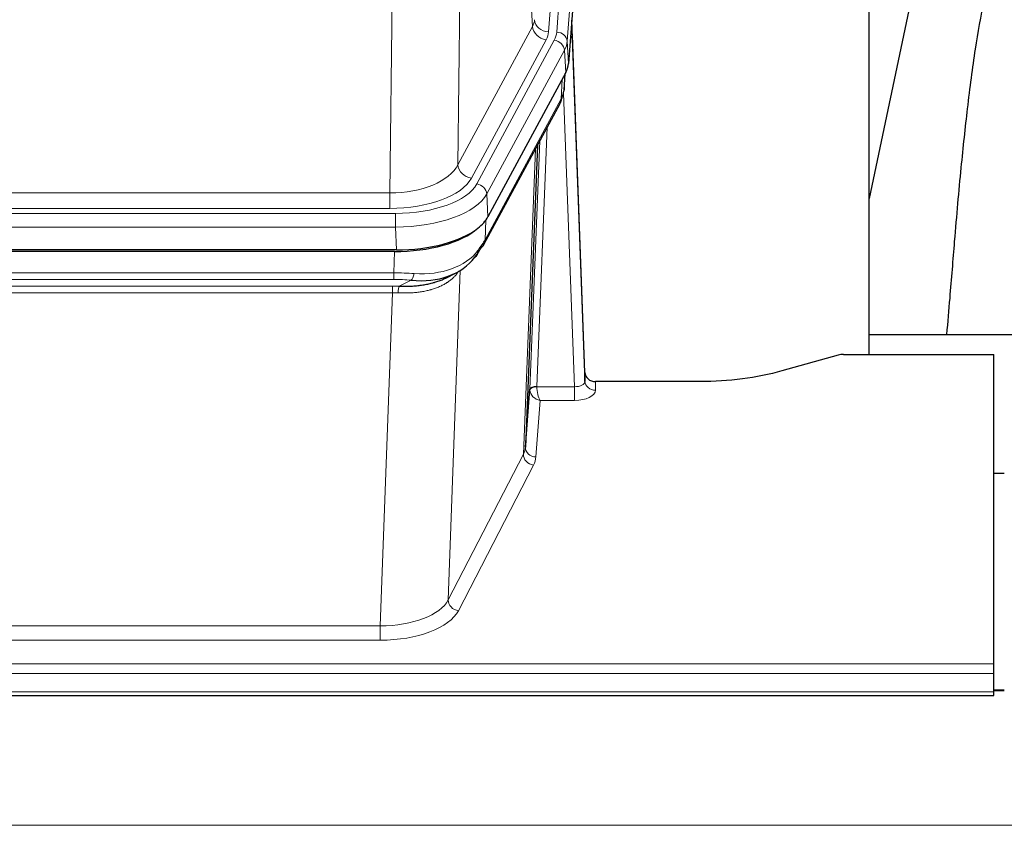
# Model space of a CAD drawing. Header units: inches. Extents: x 0 to 23760, y -13 to 16800.
# Tile 227 of 247: x 18932 to 19213, y 13868 to 14098. Entities that reach past the tile are written whole.
import ezdxf

# ---------------------------------------------------------------- set-up
doc = ezdxf.new("R2010")
doc.units = ezdxf.units.IN
doc.layers.add('1', color=7, linetype='Continuous', true_color=0xffffff)

msp = doc.modelspace()

# ---------------------------------------------------------------- linework, layer by layer
at = {"layer": '1', "color": 110, "linetype": 'Continuous', "lineweight": 13}
for p, q in [((19096.242, 14267.054), (19083.176, 14094.281)), ((19085.523, 14094.128), (19098.634, 14267.489)), ((19101.628, 14264.919), (19088.517, 14091.558)), ((19078.603, 14095.798), (19074.251, 14170.05)), ((19058.208, 14131.905), (19057.251, 14056.255)), ((19037.808, 14048.22), (19038.776, 14124.716)), ((19057.251, 14056.255), (19078.603, 14095.798)), ((19061.127, 14052.446), (19082.479, 14091.99)), ((19062.652, 14050.772), (19084.826, 14091.837)), ((19088.517, 14091.558), (19088.891, 14085.186)), ((19087.733, 14088.981), (19065.559, 14047.915)), ((19088.106, 14082.608), (19087.733, 14088.981)), ((19086.837, 14075.104), (19087.055, 14080.661)), ((19087.622, 14077.683), (19087.976, 14082.367)), ((19065.089, 14034.828), (19086.837, 14075.104)), ((19090.603, 13992.86), (19087.472, 14076.712)), ((19082.819, 14066.998), (19079.797, 13992.947)), ((19077.799, 13992.181), (19080.692, 14063.058)), ((19075.985, 13973.552), (19079.453, 14060.763)), ((18825.165, 14048.22), (19037.808, 14048.22)), ((19037.808, 14043.806), (19037.808, 14048.22)), ((19065.559, 14047.915), (19065.852, 14041.394)), ((18823.576, 14042.382), (19039.397, 14042.382)), ((19037.808, 14043.806), (18825.165, 14043.806)), ((19039.397, 14038.477), (19039.397, 14042.382)), ((19039.397, 14038.477), (18823.576, 14038.477)), ((19039.69, 14031.956), (19039.397, 14038.477)), ((19065.266, 14040.464), (19065.089, 14034.828)), ((19038.907, 14025.383), (19039.098, 14031.474)), ((18824.066, 14025.383), (19038.907, 14025.383)), ((19038.907, 14023.517), (19038.907, 14025.383)), ((19057.936, 14026.078), (19054.5, 13931.938)), ((19038.907, 14023.517), (18824.066, 14023.517)), ((18824.408, 14021.575), (19038.565, 14021.575)), ((19038.565, 14019.71), (19038.565, 14021.575)), ((19040.478, 14021.544), (19043.931, 14023.289)), ((19038.565, 14019.71), (18824.408, 14019.71)), ((19035.091, 13924.534), (19038.565, 14019.71)), ((19096.584, 13994.307), (19096.594, 13991.859)), ((19079.798, 13992.86), (19090.603, 13992.86)), ((19090.603, 13992.86), (19090.603, 13988.945)), ((19080.761, 13988.945), (19079.567, 13972.796)), ((19090.603, 13988.945), (19080.761, 13988.945)), ((19054.5, 13931.938), (19075.985, 13973.552)), ((19078.894, 13970.489), (19057.409, 13928.875)), ((18827.882, 13924.534), (19035.091, 13924.534)), ((19035.091, 13924.534), (19035.091, 13920.433)), ((19035.091, 13920.433), (18827.882, 13920.433)), ((18653.486, 13913.672), (19210.486, 13913.672)), ((18653.486, 13910.938), (19210.486, 13910.938)), ((18653.486, 13905.69), (19210.486, 13905.69)), ((19210.462, 13905.955), (19213.483, 13905.955)), ((16427.987, 13867.56), (21652.987, 13867.56))]:
    msp.add_line(p, q, dxfattribs=at)
at = {"layer": '1', "color": 2, "linetype": 'Continuous', "lineweight": 25}
for p, q in [((19102.008, 14258.639), (19088.891, 14085.186)), ((19174.826, 14002.074), (19174.826, 14190.875)), ((19194.67, 14140.794), (19174.827, 14046.638)), ((19093.585, 13996.928), (19089.827, 14097.567)), ((19089.907, 14093.174), (19093.596, 13994.392)), ((19088.106, 14082.608), (19065.852, 14041.394)), ((19087.615, 14077.57), (19087.978, 14082.372)), ((19087.792, 14082.027), (19087.622, 14077.683)), ((19087.615, 14077.57), (19087.622, 14077.683)), ((19064.73, 14033.498), (19086.477, 14073.774)), ((19079.998, 14061.774), (19076.571, 13975.563)), ((19039.69, 14031.956), (18823.283, 14031.956)), ((19039.098, 14031.474), (18823.875, 14031.474)), ((19053.795, 14023.91), (19056.589, 14025.322)), ((19246.824, 14007.647), (19174.827, 14007.647)), ((19166.03, 14001.879), (19149.866, 13997.348)), ((19167.529, 14002.074), (19210.486, 14002.074)), ((19210.486, 13913.672), (19210.486, 14002.074)), ((19093.596, 13994.392), (19093.585, 13996.928)), ((19126.486, 13994.307), (19096.584, 13994.307)), ((19076.571, 13975.563), (19077.799, 13992.181)), ((19213.487, 13968.109), (19210.487, 13968.109)), ((19210.486, 13910.938), (19210.486, 13913.672)), ((19210.486, 13905.69), (19210.486, 13910.938)), ((19213.483, 13906.181), (19210.462, 13906.181)), ((18653.486, 13904.675), (19210.486, 13904.675)), ((19210.486, 13904.675), (19210.486, 13905.69))]:
    msp.add_line(p, q, dxfattribs=at)
at = {"layer": '1', "color": 110, "linetype": 'Continuous', "lineweight": 13}
for centre, major_axis, ratio, start_param, end_param in [((19059.158, 14098.219), (-20.038, 0.241), 0.4621297, 2.903225, 3.1123764), ((19083.176, 14097.829), (3.989, -0.302), 0.8864705, 3.2608937, 4.7793301), ((19082.479, 14095.538), (3.52, -1.9), 0.8606628, 3.6289862, 5.1474227), ((19089.907, 14091.021), (-0.214, 6.443), 0.0117452, 5.0526437, 5.774114), ((19059.158, 14094.671), (-24.033, 0.005), 0.4611335, 2.8976848, 3.1068362), ((19061.505, 14094.519), (-24.033, 0.005), 0.4611335, 2.8976848, 3.1068362), ((19085.523, 14091.467), (2.991, -0.226), 0.8864705, 0.119301, 1.6377375), ((19086.909, 14093.082), (2.998, 0.112), 0.4302668, 5.7021495, 6.2671208), ((19084.826, 14089.176), (2.64, -1.425), 0.8606628, 0.4873936, 2.00583), ((19061.505, 14091.858), (27.028, 0.171), 0.4605352, 6.0362132, 6.2453646), ((19082.958, 14075.674), (3.52, -1.9), 0.8606628, 0.0000038, 0.4001271), ((19059.827, 14057.894), (27.538, 20.422), 0.1820481, 5.9117303, 5.9437105), ((19037.888, 14058.827), (20.002, 0.126), 0.5302672, 4.7050812, 6.0263936), ((19061.127, 14055.994), (-3.52, 1.9), 0.8606628, 0.4873936, 2.00583), ((19037.888, 14055.279), (24.002, 0.049), 0.477994, 4.708097, 6.0294094), ((19039.345, 14053.479), (-24.02, 0.03), 0.4619935, 1.5735185, 2.8978281), ((19062.652, 14048.111), (2.64, -1.425), 0.8606628, 0.4873936, 2.00583), ((19039.345, 14050.818), (27.018, 0.111), 0.4567867, 4.7124116, 6.0367213), ((19061.21, 14035.399), (3.52, -1.9), 0.8606628, 0.0000038, 0.4001271), ((19039.161, 14046.766), (-25.329, 12.681), 0.6929209, 2.1169098, 3.0007467), ((19038.258, 14017.949), (27.015, 0.091), 0.2751837, 1.3250001, 1.545831), ((19043.931, 14027.124), (-0.368, -3.983), 0.2964475, 0.3019504, 1.0888865), ((19037.776, 14011.763), (24.025, 0.387), 0.4081206, 1.4515092, 1.5313568), ((19038.258, 14014.114), (23.017, 0.318), 0.4083138, 1.3161001, 1.5369309), ((19040.478, 14017.709), (0.131, 3.998), 0.1099517, 0.2897867, 1.0584981), ((19037.776, 14007.927), (20.023, 0.877), 0.5868265, 1.4258227, 1.5056703), ((19090.591, 13994.483), (-3.004, 0.138), 0.5390598, 1.5996723, 3.1704686), ((19096.594, 13994.483), (-3, -0.013), 0.8746179, 0.0299147, 1.5670846), ((19080.797, 13992.054), (-2.996, 0.15), 0.8842153, 0.0089587, 0.1047241), ((19079.797, 13992.086), (1.998, -0.082), 0.4302193, 1.5883537, 3.1255299), ((19079.798, 13991.999), (-1.996, -0.13), 0.4297663, 4.6843512, 6.2157251), ((19080.761, 13991.568), (-2.669, 1.608), 0.8008031, 0.5106166, 2.0203264), ((19080.797, 13992.915), (1.001, 0.011), 0.9036688, 3.0949665, 3.190732), ((19080.761, 13991.568), (-0.506, 2.997), 0.2740591, 1.0794715, 2.5891813), ((19090.591, 13991.859), (-6.003, 0.008), 0.4854373, 1.5734916, 3.1442879), ((19056.568, 13975.818), (20.016, 0.121), 0.4848834, 6.0350943, 6.2444185), ((19079.567, 13975.42), (2.992, -0.221), 0.8740585, 3.1714428, 4.7769181), ((19078.894, 13973.113), (2.666, -1.376), 0.8484453, 3.5215353, 5.1252561), ((19056.568, 13973.194), (23.014, 0.002), 0.4845187, 6.038018, 6.2473422), ((19035.085, 13934.208), (20.013, 0.104), 0.483363, 4.7101919, 6.0355739), ((19057.409, 13931.499), (2.666, -1.376), 0.8484453, 3.5215353, 5.1252561), ((19035.085, 13931.584), (-23.012, 0.004), 0.4845836, 1.5711584, 2.8965404)]:
    msp.add_ellipse(centre, major_axis=major_axis, ratio=ratio, start_param=start_param, end_param=end_param, dxfattribs=at)
at = {"layer": '1', "color": 2, "linetype": 'Continuous', "lineweight": 25}
for centre, major_axis, ratio, start_param, end_param in [((19061.87, 14085.625), (-27.037, 0.006), 0.4611335, 2.8976848, 3.1068362), ((19083.124, 14075.995), (3.584, -1.776), 0.8816114, 6.2824956, 6.6531678), ((19060.977, 14087.171), (-26.161, 11.46), 0.4493681, 3.1218709, 3.267222), ((19059.827, 14057.894), (27.174, 22.247), 0.2659533, 6.0029103, 6.0348905), ((19039.632, 14044.44), (-27.023, 0.034), 0.4619935, 2.6128783, 2.8978281), ((19039.072, 14043.949), (-27.01, 0.015), 0.4618579, 1.5720062, 2.656), ((19039.632, 14044.44), (-27.023, 0.034), 0.4619935, 1.5735185, 2.6128783), ((19038.258, 14017.949), (27.355, 20.182), 0.1876908, 5.6857719, 5.9066027), ((19061.21, 14035.399), (3.52, -1.9), 0.8606628, 5.9153676, 6.2831892), ((19040.954, 14015.086), (23.434, 19.972), 0.1471226, 5.6997031, 5.9205339), ((19059.434, 14032.717), (3.195, -2.407), 0.6715965, 6.033487, 6.820423), ((19039.161, 14046.766), (-23.359, 16.381), 0.7286412, 2.2260513, 3.1098882), ((19167.532, 14000.616), (-3, 0.002), 0.4856498, 4.7136997, 5.2369038), ((19096.583, 13997.02), (-3, 0.002), 0.9042699, 0.0343167, 1.5714866)]:
    msp.add_ellipse(centre, major_axis=major_axis, ratio=ratio, start_param=start_param, end_param=end_param, dxfattribs=at)
for points, knots in [([(19223.932, 14140.827), (19222.798, 14139.32), (19216.849, 14130.797), (19211.275, 14117.653), (19207.396, 14102.695), (19204.974, 14088.812), (19202.967, 14073.583), (19200.995, 14055.08), (19199.364, 14036.797), (19198.077, 14020.429), (19197.275, 14011.289), (19196.979, 14007.771)], [0, 0, 0, 0, 0.0321271, 0.1811391, 0.2945987, 0.4244837, 0.5723167, 0.6990076, 0.8399552, 0.939366, 1, 1, 1, 1]), ([(19040.478, 14021.544), (19040.996, 14021.535), (19041.511, 14021.533), (19042.537, 14021.545), (19043.047, 14021.56), (19043.681, 14021.589), (19043.808, 14021.596), (19044.061, 14021.61), (19044.187, 14021.618), (19044.564, 14021.643), (19044.813, 14021.662), (19045.555, 14021.726), (19046.042, 14021.778), (19047.001, 14021.903), (19047.473, 14021.975), (19048.401, 14022.141), (19048.858, 14022.235), (19049.531, 14022.392), (19049.754, 14022.447), (19050.085, 14022.534), (19050.195, 14022.563), (19050.359, 14022.609), (19050.413, 14022.624), (19050.522, 14022.655), (19051.008, 14022.796), (19051.477, 14022.95), (19052.282, 14023.241), (19052.98, 14023.52), (19053.635, 14023.828), (19053.916, 14023.971)], [0, 0, 0, 0, 0.1020877, 0.1020877, 0.2041754, 0.2041754, 0.2296973, 0.2296973, 0.2552192, 0.2552192, 0.3062631, 0.3062631, 0.4083508, 0.4083508, 0.5104385, 0.5104385, 0.6125262, 0.6125262, 0.66357, 0.66357, 0.6890919, 0.6890919, 0.7018529, 0.7018529, 0.7146139, 0.8167015, 0.8167015, 0.9187892, 1, 1, 1, 1]), ([(19149.866, 13997.348), (19146.333, 13996.357), (19142.531, 13995.593), (19134.648, 13994.568), (19130.567, 13994.307), (19126.486, 13994.307)], [0, 0, 0, 0, 0.5, 0.5, 1, 1, 1, 1])]:
    msp.add_open_spline(points, degree=3, knots=knots, dxfattribs=at)
msp.add_open_spline([(19086.477, 14073.774), (19086.598, 14073.997), (19086.708, 14074.219)], degree=2, dxfattribs=at)
at = {"layer": '1', "color": 110, "linetype": 'Continuous', "lineweight": 13}
msp.add_open_spline([(19057.538, 14025.952), (19057.383, 14025.7), (19057.211, 14025.45), (19056.835, 14024.961), (19056.632, 14024.72), (19056.194, 14024.249), (19055.96, 14024.018), (19055.46, 14023.568), (19055.194, 14023.349), (19054.772, 14023.03), (19054.627, 14022.925), (19054.404, 14022.771), (19054.328, 14022.72), (19054.176, 14022.619), (19054.099, 14022.569), (19053.711, 14022.323), (19053.388, 14022.135), (19052.718, 14021.779), (19052.024, 14021.443), (19051.283, 14021.146), (19050.517, 14020.869), (19050.123, 14020.74), (19049.665, 14020.607), (19049.614, 14020.592), (19049.511, 14020.563), (19049.46, 14020.549), (19049.305, 14020.506), (19048.994, 14020.423), (19048.679, 14020.347), (19048.044, 14020.203), (19047.613, 14020.118), (19046.739, 14019.97), (19046.295, 14019.907), (19045.393, 14019.801), (19044.936, 14019.758), (19044.239, 14019.709), (19044.004, 14019.695), (19043.651, 14019.678), (19043.532, 14019.672), (19043.294, 14019.663), (19043.175, 14019.659), (19042.579, 14019.642), (19042.099, 14019.639), (19041.134, 14019.648), (19040.648, 14019.66), (19040.159, 14019.681)], degree=3, knots=[0, 0, 0, 0, 0.0625, 0.0625, 0.125, 0.125, 0.1875, 0.1875, 0.25, 0.25, 0.28125, 0.28125, 0.296875, 0.296875, 0.3125, 0.3125, 0.375, 0.375, 0.4375, 0.5, 0.5, 0.5625, 0.5625, 0.5703125, 0.5703125, 0.578125, 0.578125, 0.59375, 0.625, 0.625, 0.6875, 0.6875, 0.75, 0.75, 0.8125, 0.8125, 0.84375, 0.84375, 0.859375, 0.859375, 0.875, 0.875, 0.9375, 0.9375, 1, 1, 1, 1], dxfattribs=at)

doc.saveas('drawing.dxf')
